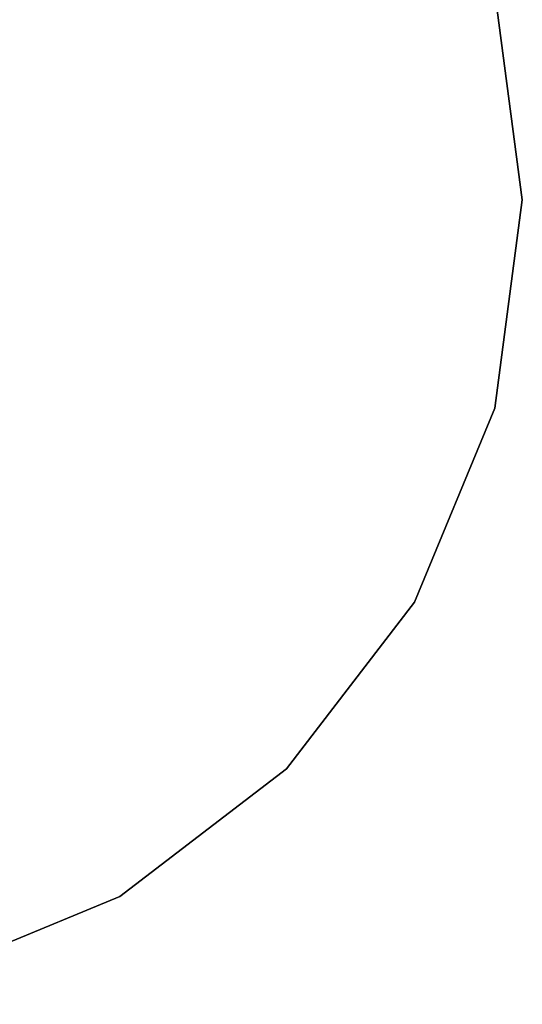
# Model space of a CAD drawing. Header units: millimetres. Extents: x -30782 to 40110, y 35885 to 73818.
# Tile 58 of 166: x -14102 to -13915, y 64125 to 64492. Entities that reach past the tile are written whole.
import ezdxf

# ---------------------------------------------------------------- set-up
doc = ezdxf.new("R2010")
doc.units = ezdxf.units.MM

# ---------------------------------------------------------------- blocks, each defined once
blk = doc.blocks.new('A$C1ED21673')
for points, invisible_edges in [([(2518.75, 150.56, -609.86), (2548.67, 377.82, -609.86), (2558.88, 300.31, -609.86)], 13), ([(2548.67, 377.82, -597.86), (2558.88, 300.31, -597.86), (2558.88, 300.31, -609.86)], 12), ([(2558.88, 300.31, -609.86), (2548.67, 377.82, -609.86), (2548.67, 377.82, -597.86)], 12), ([(2548.67, 222.8, -597.86), (2558.88, 300.31, -597.86), (2548.67, 377.82, -597.86)], 12), ([(2518.75, 150.56, -609.86), (2558.88, 300.31, -609.86), (2548.67, 222.8, -609.86)], 1), ([(2558.88, 300.31, -609.86), (2558.88, 300.31, -597.86), (2548.67, 222.8, -597.86)], 12), ([(2548.67, 222.8, -597.86), (2548.67, 222.8, -609.86), (2558.88, 300.31, -609.86)], 12), ([(2471.16, 88.54, -597.86), (2518.75, 150.56, -597.86), (2548.67, 222.8, -597.86)], 12), ([(2518.75, 150.56, -609.86), (2548.67, 222.8, -609.86), (2548.67, 222.8, -597.86)], 12), ([(2518.75, 150.56, -597.86), (2518.75, 150.56, -609.86), (2548.67, 222.8, -597.86)], 2), ([(2409.13, 40.94, -609.86), (2518.75, 150.56, -609.86), (2471.16, 88.54, -609.86)], 1), ([(2471.16, 88.54, -597.86), (2471.16, 88.54, -609.86), (2518.75, 150.56, -609.86)], 12), ([(2471.16, 88.54, -597.86), (2518.75, 150.56, -609.86), (2518.75, 150.56, -597.86)], 1), ([(2336.9, 11.02, -597.86), (2409.13, 40.94, -597.86), (2471.16, 88.54, -597.86)], 12), ([(2471.16, 88.54, -597.86), (2409.13, 40.94, -597.86), (2409.13, 40.94, -609.86)], 12), ([(2409.13, 40.94, -609.86), (2471.16, 88.54, -609.86), (2471.16, 88.54, -597.86)], 12), ([(2259.39, 0.82, -609.86), (2409.13, 40.94, -609.86), (2336.9, 11.02, -609.86)], 1), ([(2409.13, 40.94, -609.86), (2409.13, 40.94, -597.86), (2336.9, 11.02, -597.86)], 12), ([(2336.9, 11.02, -597.86), (2336.9, 11.02, -609.86), (2409.13, 40.94, -609.86)], 12)]:
    blk.add_3dface(points, dxfattribs=dict(invisible_edges=invisible_edges))

msp = doc.modelspace()

# ---------------------------------------------------------------- block references
msp.add_blockref('A$C1ED21673', (-16473.93, 64124.28))

doc.saveas('drawing.dxf')
